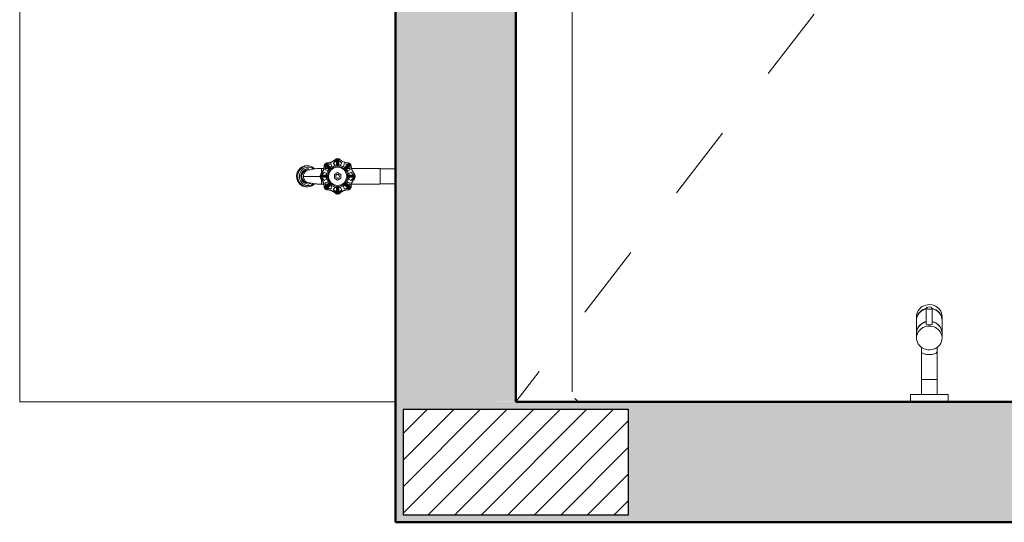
# Model space of a CAD drawing. Header units: metres. Extents: x -8.8 to 33.4, y -18.2 to 5.5.
# Tile 26 of 37: x 2.187 to 3.497, y -18.235 to -17.567. Entities that reach past the tile are written whole.
import ezdxf

# ---------------------------------------------------------------- set-up
doc = ezdxf.new("R2010")
doc.units = ezdxf.units.M
doc.linetypes.add('Projeção', pattern=[0.003969, 0.002381, -0.001587])
doc.layers.add('A-DETL', color=7, linetype='Continuous', lineweight=5, true_color=0x00a600)
for name, color, linetype, lineweight in [('A-DETL-GENF', 7, 'Continuous', 5), ('A-WALL-PATT', 7, 'Continuous', 5), ('I-WALL', 7, 'Continuous', 5), ('P-SANR-FIXT', 7, 'Continuous', 5), ('Q-SPCQ', 7, 'Continuous', 5)]:
    doc.layers.add(name, color=color, linetype=linetype, lineweight=lineweight)

# ---------------------------------------------------------------- blocks, each defined once
blk = doc.blocks.new('TORNEIRA ESFÉRICA PARA MÁQUINA DE LAVAR ROUPA - 1153_C_LNK_Cromado-1957128-PTS_ LUMINOTECNICO')
at = {"layer": 'P-SANR-FIXT', "color": 9, "true_color": 0xc0c0c0}
for p, q in [((-7.6402, -17.9578), (-7.6405, -17.9602)), ((-7.6394, -17.9555), (-7.6402, -17.9578)), ((-7.6382, -17.9533), (-7.6394, -17.9555)), ((-7.6388, -17.959), (-7.6375, -17.957)), ((-7.6367, -17.9514), (-7.6382, -17.9533)), ((-7.6363, -17.9561), (-7.6379, -17.958)), ((-7.6375, -17.957), (-7.6358, -17.9551)), ((-7.6349, -17.9496), (-7.6367, -17.9514)), ((-7.6345, -17.9544), (-7.6363, -17.9561)), ((-7.6358, -17.9551), (-7.6339, -17.9535)), ((-7.6329, -17.9481), (-7.6349, -17.9496)), ((-7.6323, -17.953), (-7.6345, -17.9544)), ((-7.6339, -17.9535), (-7.6317, -17.9522)), ((-7.6306, -17.947), (-7.6329, -17.9481)), ((-7.63, -17.9519), (-7.6323, -17.953)), ((-7.6317, -17.9522), (-7.6293, -17.9512)), ((-7.6281, -17.9462), (-7.6306, -17.947)), ((-7.6275, -17.9512), (-7.63, -17.9519)), ((-7.6293, -17.9512), (-7.6275, -17.9507)), ((-7.6256, -17.9457), (-7.6281, -17.9462)), ((-7.6275, -17.9504), (-7.6275, -17.9715)), ((-7.623, -17.9456), (-7.6256, -17.9457)), ((-7.6204, -17.9459), (-7.623, -17.9456)), ((-7.6179, -17.9465), (-7.6204, -17.9459)), ((-7.6196, -17.9715), (-7.6196, -17.9501)), ((-7.6196, -17.9507), (-7.6172, -17.9514)), ((-7.6179, -17.9517), (-7.6196, -17.9512)), ((-7.6155, -17.9475), (-7.6179, -17.9465)), ((-7.6155, -17.9527), (-7.6179, -17.9517)), ((-7.6172, -17.9514), (-7.6148, -17.9525)), ((-7.6133, -17.9488), (-7.6155, -17.9475)), ((-7.6133, -17.954), (-7.6155, -17.9527)), ((-7.6148, -17.9525), (-7.6127, -17.9539)), ((-7.6113, -17.9504), (-7.6133, -17.9488)), ((-7.6113, -17.9556), (-7.6133, -17.954)), ((-7.6127, -17.9539), (-7.6108, -17.9556)), ((-7.6097, -17.9523), (-7.6113, -17.9504)), ((-7.6097, -17.9575), (-7.6113, -17.9556)), ((-7.6108, -17.9556), (-7.6093, -17.9575)), ((-7.6084, -17.9544), (-7.6097, -17.9523)), ((-7.6084, -17.9595), (-7.6097, -17.9575)), ((-7.6093, -17.9575), (-7.608, -17.9597)), ((-7.6074, -17.9566), (-7.6084, -17.9544)), ((-7.6068, -17.959), (-7.6074, -17.9566)), ((-7.6405, -17.9602), (-7.6406, -17.9614)), ((-7.6406, -17.9614), (-7.6406, -17.966)), ((-7.6406, -17.966), (-7.6404, -17.9636)), ((-7.6405, -17.9648), (-7.6406, -17.9665)), ((-7.6406, -17.9665), (-7.6406, -17.9835)), ((-7.64, -17.9625), (-7.6405, -17.9648)), ((-7.6404, -17.9636), (-7.6398, -17.9613)), ((-7.6391, -17.9602), (-7.64, -17.9625)), ((-7.6398, -17.9613), (-7.6388, -17.959)), ((-7.6379, -17.958), (-7.6391, -17.9602)), ((-7.6358, -17.9725), (-7.6339, -17.9709)), ((-7.6323, -17.9703), (-7.6345, -17.9717)), ((-7.6339, -17.9709), (-7.6317, -17.9696)), ((-7.63, -17.9693), (-7.6323, -17.9703)), ((-7.6317, -17.9696), (-7.6293, -17.9686)), ((-7.6275, -17.9685), (-7.63, -17.9693)), ((-7.6293, -17.9686), (-7.6275, -17.9681)), ((-7.6196, -17.9681), (-7.6172, -17.9689)), ((-7.6179, -17.969), (-7.6196, -17.9685)), ((-7.6155, -17.97), (-7.6179, -17.969)), ((-7.6172, -17.9689), (-7.6148, -17.97)), ((-7.6133, -17.9713), (-7.6155, -17.97)), ((-7.6148, -17.97), (-7.6127, -17.9714)), ((-7.6074, -17.9618), (-7.6084, -17.9595)), ((-7.608, -17.9597), (-7.6072, -17.962)), ((-7.6068, -17.9641), (-7.6074, -17.9618)), ((-7.6072, -17.962), (-7.6067, -17.9643)), ((-7.6066, -17.9614), (-7.6068, -17.959)), ((-7.6066, -17.9665), (-7.6068, -17.9641)), ((-7.6067, -17.9643), (-7.6066, -17.966)), ((-7.6066, -17.966), (-7.6066, -17.9614)), ((-7.6066, -17.9835), (-7.6066, -17.9665)), ((-7.6406, -17.9835), (-7.6404, -17.9811)), ((-7.6405, -17.9821), (-7.6406, -17.9838)), ((-7.6406, -17.9838), (-7.6406, -17.9898)), ((-7.64, -17.9798), (-7.6405, -17.9821)), ((-7.6404, -17.9811), (-7.6398, -17.9787)), ((-7.6391, -17.9775), (-7.64, -17.9798)), ((-7.6398, -17.9787), (-7.6388, -17.9765)), ((-7.6388, -17.9828), (-7.6398, -17.9851)), ((-7.6379, -17.9753), (-7.6391, -17.9775)), ((-7.6388, -17.9765), (-7.6375, -17.9744)), ((-7.6375, -17.9807), (-7.6388, -17.9828)), ((-7.6363, -17.9734), (-7.6379, -17.9753)), ((-7.6375, -17.9744), (-7.6358, -17.9725)), ((-7.6358, -17.9789), (-7.6375, -17.9807)), ((-7.6345, -17.9717), (-7.6363, -17.9734)), ((-7.6339, -17.9773), (-7.6358, -17.9789)), ((-7.6317, -17.976), (-7.6339, -17.9773)), ((-7.6293, -17.975), (-7.6317, -17.976)), ((-7.6268, -17.9743), (-7.6293, -17.975)), ((-7.6236, -17.9741), (-7.6268, -17.9743)), ((-7.621, -17.9742), (-7.6236, -17.9741)), ((-7.6185, -17.9748), (-7.621, -17.9742)), ((-7.616, -17.9757), (-7.6185, -17.9748)), ((-7.6138, -17.9769), (-7.616, -17.9757)), ((-7.6118, -17.9785), (-7.6138, -17.9769)), ((-7.6113, -17.9729), (-7.6133, -17.9713)), ((-7.6127, -17.9714), (-7.6108, -17.973)), ((-7.6101, -17.9803), (-7.6118, -17.9785)), ((-7.6097, -17.9748), (-7.6113, -17.9729)), ((-7.6108, -17.973), (-7.6093, -17.975)), ((-7.6086, -17.9823), (-7.6101, -17.9803)), ((-7.6084, -17.9768), (-7.6097, -17.9748)), ((-7.6093, -17.975), (-7.608, -17.9771)), ((-7.6076, -17.9845), (-7.6086, -17.9823)), ((-7.6074, -17.9791), (-7.6084, -17.9768)), ((-7.608, -17.9771), (-7.6072, -17.9794)), ((-7.6068, -17.9814), (-7.6074, -17.9791)), ((-7.6072, -17.9794), (-7.6067, -17.9818)), ((-7.6066, -17.9838), (-7.6068, -17.9814)), ((-7.6067, -17.9818), (-7.6066, -17.9835)), ((-7.6066, -17.9898), (-7.6066, -17.9838)), ((-7.6404, -17.9874), (-7.6406, -17.9898)), ((-7.6406, -17.9898), (-7.6405, -17.991)), ((-7.6405, -17.991), (-7.6402, -17.9934)), ((-7.6398, -17.9851), (-7.6404, -17.9874)), ((-7.6402, -17.9934), (-7.6394, -17.9957)), ((-7.6394, -17.9957), (-7.6382, -17.9978)), ((-7.6097, -17.9989), (-7.6084, -17.9968)), ((-7.6084, -17.9968), (-7.6074, -17.9946)), ((-7.6069, -17.9868), (-7.6076, -17.9845)), ((-7.6074, -17.9946), (-7.6068, -17.9922)), ((-7.6066, -17.9892), (-7.6069, -17.9868)), ((-7.6068, -17.9922), (-7.6066, -17.9898)), ((-7.6382, -17.9978), (-7.6367, -17.9998)), ((-7.6367, -17.9998), (-7.6349, -18.0016)), ((-7.6349, -18.0016), (-7.6329, -18.003)), ((-7.6339, -18.0024), (-7.6339, -18.0082)), ((-7.6339, -18.0082), (-7.6339, -18.045)), ((-7.6329, -18.003), (-7.6306, -18.0042)), ((-7.6306, -18.0042), (-7.6281, -18.005)), ((-7.6281, -18.005), (-7.6256, -18.0055)), ((-7.6256, -18.0055), (-7.623, -18.0056)), ((-7.623, -18.0056), (-7.6204, -18.0053)), ((-7.6204, -18.0053), (-7.6179, -18.0047)), ((-7.6179, -18.0047), (-7.6155, -18.0037)), ((-7.6155, -18.0037), (-7.6133, -18.0024)), ((-7.6133, -18.0024), (-7.6113, -18.0008)), ((-7.6133, -18.0082), (-7.6133, -18.0024)), ((-7.6133, -18.045), (-7.6133, -18.0082)), ((-7.6113, -18.0008), (-7.6097, -17.9989)), ((-7.6339, -18.045), (-7.6236, -18.045)), ((-7.6339, -18.045), (-7.6339, -18.065)), ((-7.6236, -18.045), (-7.6133, -18.045)), ((-7.6133, -18.045), (-7.6133, -18.065)), ((-7.6486, -18.065), (-7.6486, -18.075)), ((-7.5986, -18.065), (-7.6486, -18.065)), ((-7.5986, -18.075), (-7.5986, -18.065))]:
    blk.add_line(p, q, dxfattribs=at)
for centre, radius, start, end in [((-7.6268, -17.9715), 0.00069, 180, 270), ((-7.6236, -17.9575), 0.015, 257.45, 282.55), ((-7.6203, -17.9715), 0.000686, 270, 0), ((-7.6319, -18.008), 0.00201, 184.3552, 225.6448), ((-7.6296, -18.0057), 0.00531, 225.6448, 244.3552), ((-7.6176, -18.0057), 0.00531, 295.6448, 314.3552), ((-7.6153, -18.008), 0.00201, 314.3552, 355.6448), ((-7.6279, -18.0033), 0.00815, 240.9626, 259.0374), ((-7.6259, -17.9996), 0.0123, 253.2912, 264.7836), ((-7.6236, -17.9866), 0.0254, 262.215, 277.785), ((-7.6213, -17.9996), 0.0123, 275.2164, 286.7088), ((-7.6193, -18.0033), 0.00815, 280.9626, 299.0374)]:
    blk.add_arc(centre, radius, start, end, dxfattribs=at)
for major_axis, ratio in [((-0.00397, 0), 0.372577), ((0.00397, 0), 0.372557)]:
    blk.add_ellipse((-7.6236, -17.9502), major_axis=major_axis, ratio=ratio, start_param=4.712389, end_param=7.853982, dxfattribs=at)
blk = doc.blocks.new('TORNEIRA DE JARDIM COM BICO PARA MANGUEIRA - 1130_BC_Cromado-2213981-PTS_ LUMINOTECNICO')
at = {"layer": 'P-SANR-FIXT', "color": 9, "true_color": 0xc0c0c0}
for p, q in [((-8.4564, -17.7618), (-8.4542, -17.7612)), ((-8.4542, -17.7612), (-8.4564, -17.7618)), ((-8.4527, -17.7612), (-8.4549, -17.7618)), ((-8.4542, -17.7612), (-8.452, -17.761)), ((-8.452, -17.761), (-8.4542, -17.7612)), ((-8.452, -17.761), (-8.4504, -17.761)), ((-8.4504, -17.761), (-8.452, -17.761)), ((-8.4504, -17.761), (-8.4491, -17.7611)), ((-8.4491, -17.7611), (-8.4504, -17.761)), ((-8.4491, -17.7611), (-8.4469, -17.7615)), ((-8.4469, -17.7615), (-8.4491, -17.7611)), ((-8.426, -17.7604), (-8.4277, -17.7589)), ((-8.4261, -17.7621), (-8.4276, -17.7608)), ((-8.4253, -17.7596), (-8.4268, -17.7579)), ((-8.426, -17.7604), (-8.4216, -17.7644)), ((-8.4253, -17.7596), (-8.4213, -17.7641)), ((-8.4249, -17.7581), (-8.4236, -17.7595)), ((-8.4236, -17.7595), (-8.4207, -17.7627)), ((-8.4194, -17.7582), (-8.4186, -17.7618)), ((-8.4144, -17.7601), (-8.4164, -17.757)), ((-8.4122, -17.7596), (-8.4144, -17.7601)), ((-8.4125, -17.7549), (-8.4126, -17.7529)), ((-8.4122, -17.7592), (-8.4125, -17.7549)), ((-8.4113, -17.7515), (-8.4112, -17.7538)), ((-8.4109, -17.7597), (-8.4112, -17.7538)), ((-8.4109, -17.7597), (-8.4108, -17.7613)), ((-8.4105, -17.7613), (-8.4104, -17.7597)), ((-8.4101, -17.7538), (-8.4104, -17.7597)), ((-8.4101, -17.7538), (-8.41, -17.7516)), ((-8.4089, -17.7549), (-8.4091, -17.7592)), ((-8.4069, -17.7601), (-8.4091, -17.7596)), ((-8.4087, -17.7529), (-8.4089, -17.7549)), ((-8.405, -17.757), (-8.4069, -17.7601)), ((-8.4027, -17.7618), (-8.402, -17.7582)), ((-8.4006, -17.7627), (-8.3977, -17.7595)), ((-8.396, -17.7596), (-8.4, -17.7641)), ((-8.3997, -17.7643), (-8.3952, -17.7604)), ((-8.3977, -17.7595), (-8.3964, -17.7581)), ((-8.396, -17.7596), (-8.3945, -17.7579)), ((-8.3936, -17.7589), (-8.3953, -17.7604)), ((-8.3937, -17.7608), (-8.3952, -17.7621)), ((-8.465, -17.772), (-8.4643, -17.7697)), ((-8.4643, -17.7697), (-8.465, -17.772)), ((-8.4643, -17.7697), (-8.4633, -17.7676)), ((-8.4633, -17.7676), (-8.4643, -17.7697)), ((-8.4628, -17.7697), (-8.4635, -17.772)), ((-8.4633, -17.7676), (-8.462, -17.7657)), ((-8.462, -17.7657), (-8.4633, -17.7676)), ((-8.4618, -17.7676), (-8.4628, -17.7697)), ((-8.4618, -17.7676), (-8.4628, -17.7697)), ((-8.462, -17.7657), (-8.4603, -17.7641)), ((-8.4603, -17.7641), (-8.462, -17.7657)), ((-8.4604, -17.7657), (-8.4618, -17.7676)), ((-8.4615, -17.7734), (-8.4616, -17.775)), ((-8.461, -17.7713), (-8.4615, -17.7734)), ((-8.4602, -17.7694), (-8.461, -17.7713)), ((-8.4602, -17.7694), (-8.461, -17.7713)), ((-8.4588, -17.7641), (-8.4604, -17.7657)), ((-8.4603, -17.7641), (-8.4585, -17.7628)), ((-8.4585, -17.7628), (-8.4603, -17.7641)), ((-8.4585, -17.7628), (-8.4603, -17.7641)), ((-8.4592, -17.7676), (-8.4602, -17.7694)), ((-8.4591, -17.7723), (-8.4595, -17.7742)), ((-8.4578, -17.766), (-8.4592, -17.7676)), ((-8.4585, -17.7706), (-8.4591, -17.7723)), ((-8.4569, -17.7628), (-8.4588, -17.7641)), ((-8.4585, -17.7628), (-8.4564, -17.7618)), ((-8.4564, -17.7618), (-8.4585, -17.7628)), ((-8.4577, -17.7691), (-8.4585, -17.7706)), ((-8.4562, -17.7647), (-8.4578, -17.766)), ((-8.4566, -17.7677), (-8.4577, -17.7691)), ((-8.4549, -17.7618), (-8.4569, -17.7628)), ((-8.4553, -17.7666), (-8.4566, -17.7677)), ((-8.4544, -17.7637), (-8.4562, -17.7647)), ((-8.4538, -17.7657), (-8.4553, -17.7666)), ((-8.4524, -17.7631), (-8.4544, -17.7637)), ((-8.4522, -17.7651), (-8.4538, -17.7657)), ((-8.4504, -17.7628), (-8.4524, -17.7631)), ((-8.4504, -17.7628), (-8.4524, -17.7631)), ((-8.4505, -17.7648), (-8.4522, -17.7651)), ((-8.4505, -17.7648), (-8.4522, -17.7651)), ((-8.4488, -17.7648), (-8.4505, -17.7648)), ((-8.4484, -17.7629), (-8.4504, -17.7628)), ((-8.4484, -17.7629), (-8.4504, -17.7628)), ((-8.4477, -17.7662), (-8.4495, -17.7662)), ((-8.4464, -17.7633), (-8.4484, -17.7629)), ((-8.4464, -17.7633), (-8.4484, -17.7629)), ((-8.4469, -17.7615), (-8.4448, -17.7624)), ((-8.4448, -17.7624), (-8.4469, -17.7615)), ((-8.4445, -17.7642), (-8.4464, -17.7633)), ((-8.4448, -17.7624), (-8.4428, -17.7635)), ((-8.4428, -17.7635), (-8.4448, -17.7624)), ((-8.4428, -17.7653), (-8.4445, -17.7642)), ((-8.4428, -17.7635), (-8.441, -17.7651)), ((-8.4411, -17.765), (-8.4428, -17.7635)), ((-8.4411, -17.765), (-8.4428, -17.7635)), ((-8.4411, -17.765), (-8.4428, -17.7635)), ((-8.4341, -17.7743), (-8.4318, -17.7745)), ((-8.429, -17.7644), (-8.4328, -17.7644)), ((-8.4327, -17.7731), (-8.4307, -17.7732)), ((-8.4323, -17.7644), (-8.4323, -17.7712)), ((-8.4318, -17.7745), (-8.426, -17.7748)), ((-8.4307, -17.7732), (-8.4264, -17.7735)), ((-8.4286, -17.7693), (-8.4256, -17.7712)), ((-8.4239, -17.7671), (-8.4274, -17.7663)), ((-8.4235, -17.7644), (-8.4269, -17.7644)), ((-8.4264, -17.7735), (-8.4255, -17.7735)), ((-8.4229, -17.7649), (-8.4261, -17.7621)), ((-8.4256, -17.7712), (-8.4261, -17.7735)), ((-8.4226, -17.7652), (-8.4239, -17.7671)), ((-8.4216, -17.7643), (-8.4205, -17.7654)), ((-8.4202, -17.7652), (-8.4213, -17.764)), ((-8.4186, -17.7618), (-8.4205, -17.763)), ((-8.415, -17.7725), (-8.4107, -17.77)), ((-8.415, -17.7775), (-8.415, -17.7725)), ((-8.4107, -17.77), (-8.4063, -17.7725)), ((-8.4063, -17.7725), (-8.4063, -17.7775)), ((-8.4008, -17.763), (-8.4027, -17.7618)), ((-8.4012, -17.7634), (-8.4006, -17.7627)), ((-8.4, -17.764), (-8.4011, -17.7652)), ((-8.4008, -17.7654), (-8.3997, -17.7643)), ((-8.3984, -17.7649), (-8.3991, -17.7655)), ((-8.3974, -17.7671), (-8.3987, -17.7652)), ((-8.3952, -17.7621), (-8.3984, -17.7649)), ((-8.3944, -17.7644), (-8.3979, -17.7644)), ((-8.3939, -17.7663), (-8.3974, -17.7671)), ((-8.3958, -17.7735), (-8.3949, -17.7735)), ((-8.3957, -17.7712), (-8.3927, -17.7693)), ((-8.3952, -17.7735), (-8.3957, -17.7712)), ((-8.3954, -17.7748), (-8.3895, -17.7744)), ((-8.3949, -17.7735), (-8.3906, -17.7732)), ((-8.3925, -17.7644), (-8.3547, -17.7644)), ((-8.354, -17.7644), (-8.3923, -17.7644)), ((-8.3906, -17.7732), (-8.3886, -17.7731)), ((-8.3872, -17.7743), (-8.3895, -17.7745)), ((-8.3547, -17.7644), (-8.354, -17.7651)), ((-8.354, -17.7644), (-8.3547, -17.7644)), ((-8.354, -17.7644), (-8.354, -17.7856)), ((-8.354, -17.7648), (-8.354, -17.7644)), ((-8.354, -17.7651), (-8.3346, -17.7651)), ((-8.3346, -17.7651), (-8.354, -17.7651)), ((-8.3346, -17.7651), (-8.3336, -17.7661)), ((-8.3346, -17.7651), (-8.3336, -17.7661)), ((-8.3346, -17.7849), (-8.3346, -17.7651)), ((-8.4651, -17.7773), (-8.4653, -17.775)), ((-8.4653, -17.775), (-8.4651, -17.7773)), ((-8.4653, -17.775), (-8.4651, -17.7773)), ((-8.4646, -17.7796), (-8.4651, -17.7773)), ((-8.4651, -17.7773), (-8.4646, -17.7796)), ((-8.4636, -17.7818), (-8.4646, -17.7796)), ((-8.4646, -17.7796), (-8.4636, -17.7818)), ((-8.4638, -17.775), (-8.4636, -17.7773)), ((-8.4636, -17.7773), (-8.463, -17.7796)), ((-8.4636, -17.7773), (-8.463, -17.7796)), ((-8.4636, -17.7773), (-8.463, -17.7796)), ((-8.4624, -17.7837), (-8.4636, -17.7818)), ((-8.4636, -17.7818), (-8.4624, -17.7837)), ((-8.463, -17.7796), (-8.4621, -17.7818)), ((-8.4608, -17.7854), (-8.4624, -17.7837)), ((-8.4624, -17.7837), (-8.4608, -17.7854)), ((-8.4621, -17.7818), (-8.4608, -17.7837)), ((-8.4621, -17.7818), (-8.4608, -17.7837)), ((-8.4616, -17.775), (-8.4614, -17.7771)), ((-8.4614, -17.7771), (-8.4609, -17.7792)), ((-8.4609, -17.7792), (-8.46, -17.7811)), ((-8.4608, -17.7837), (-8.4593, -17.7854)), ((-8.459, -17.7869), (-8.4608, -17.7854)), ((-8.4608, -17.7854), (-8.459, -17.7869)), ((-8.46, -17.7811), (-8.4588, -17.7828)), ((-8.4595, -17.775), (-8.4593, -17.7768)), ((-8.4593, -17.7768), (-8.4589, -17.7785)), ((-8.4593, -17.7854), (-8.4575, -17.7869)), ((-8.457, -17.7879), (-8.459, -17.7869)), ((-8.459, -17.7869), (-8.457, -17.7879)), ((-8.459, -17.7869), (-8.457, -17.7879)), ((-8.4589, -17.7785), (-8.4582, -17.7801)), ((-8.4588, -17.7828), (-8.4574, -17.7843)), ((-8.4582, -17.7801), (-8.4572, -17.7816)), ((-8.4575, -17.7869), (-8.4554, -17.7879)), ((-8.4574, -17.7843), (-8.4557, -17.7856)), ((-8.4572, -17.7816), (-8.456, -17.7828)), ((-8.456, -17.7828), (-8.4546, -17.7838)), ((-8.4557, -17.775), (-8.4342, -17.775)), ((-8.4557, -17.7856), (-8.4539, -17.7865)), ((-8.4557, -17.7856), (-8.4539, -17.7865)), ((-8.4546, -17.7838), (-8.4531, -17.7846)), ((-8.4539, -17.7865), (-8.4519, -17.787)), ((-8.4531, -17.7846), (-8.4514, -17.785)), ((-8.4519, -17.787), (-8.4499, -17.7872)), ((-8.4514, -17.785), (-8.4497, -17.7852)), ((-8.4499, -17.7872), (-8.4479, -17.787)), ((-8.4497, -17.7852), (-8.448, -17.785)), ((-8.4495, -17.7838), (-8.4477, -17.7838)), ((-8.448, -17.785), (-8.4464, -17.7846)), ((-8.4479, -17.787), (-8.4459, -17.7865)), ((-8.4439, -17.7872), (-8.446, -17.7881)), ((-8.446, -17.7881), (-8.4439, -17.7872)), ((-8.4459, -17.7865), (-8.444, -17.7856)), ((-8.444, -17.7856), (-8.4428, -17.7847)), ((-8.4421, -17.7859), (-8.4439, -17.7872)), ((-8.4439, -17.7872), (-8.4421, -17.7859)), ((-8.4411, -17.7849), (-8.4421, -17.7859)), ((-8.4421, -17.7859), (-8.4411, -17.7849)), ((-8.4318, -17.7755), (-8.4341, -17.7756)), ((-8.4328, -17.7856), (-8.429, -17.7856)), ((-8.4307, -17.7768), (-8.4327, -17.7769)), ((-8.4323, -17.7856), (-8.4323, -17.7788)), ((-8.4318, -17.7755), (-8.4259, -17.7752)), ((-8.4264, -17.7765), (-8.4307, -17.7768)), ((-8.4256, -17.7787), (-8.4286, -17.7807)), ((-8.4274, -17.7837), (-8.4239, -17.7829)), ((-8.4269, -17.7856), (-8.4235, -17.7856)), ((-8.4255, -17.7765), (-8.4264, -17.7765)), ((-8.4261, -17.7765), (-8.4256, -17.7787)), ((-8.4261, -17.7879), (-8.4229, -17.7851)), ((-8.426, -17.7896), (-8.4215, -17.7856)), ((-8.4243, -17.7748), (-8.4259, -17.7748)), ((-8.4259, -17.7752), (-8.4243, -17.7752)), ((-8.4253, -17.7903), (-8.4213, -17.7859)), ((-8.4239, -17.7829), (-8.4226, -17.7848)), ((-8.4207, -17.7872), (-8.4236, -17.7904)), ((-8.4229, -17.7851), (-8.4222, -17.7845)), ((-8.4205, -17.7846), (-8.4216, -17.7856)), ((-8.4213, -17.786), (-8.4202, -17.7848)), ((-8.4201, -17.7865), (-8.4208, -17.7873)), ((-8.4205, -17.787), (-8.4186, -17.7882)), ((-8.4107, -17.78), (-8.415, -17.7775)), ((-8.4063, -17.7775), (-8.4107, -17.78)), ((-8.4027, -17.7882), (-8.4008, -17.787)), ((-8.4006, -17.7872), (-8.4012, -17.7866)), ((-8.4011, -17.7848), (-8.4, -17.786)), ((-8.3997, -17.7856), (-8.4008, -17.7846)), ((-8.3977, -17.7904), (-8.4006, -17.7872)), ((-8.396, -17.7903), (-8.3999, -17.786)), ((-8.3953, -17.7896), (-8.3997, -17.7857)), ((-8.3991, -17.7845), (-8.3984, -17.7851)), ((-8.3987, -17.7848), (-8.3974, -17.7829)), ((-8.3984, -17.7851), (-8.3952, -17.7879)), ((-8.3979, -17.7856), (-8.3944, -17.7856)), ((-8.3974, -17.7829), (-8.3939, -17.7837)), ((-8.3954, -17.7748), (-8.3969, -17.7748)), ((-8.3969, -17.7752), (-8.3954, -17.7752)), ((-8.3949, -17.7765), (-8.3958, -17.7765)), ((-8.3957, -17.7787), (-8.3952, -17.7765)), ((-8.3927, -17.7807), (-8.3957, -17.7787)), ((-8.3954, -17.7752), (-8.3895, -17.7756)), ((-8.3906, -17.7768), (-8.3949, -17.7765)), ((-8.3544, -17.7856), (-8.3923, -17.7856)), ((-8.3923, -17.7856), (-8.354, -17.7856)), ((-8.3886, -17.7769), (-8.3906, -17.7768)), ((-8.3872, -17.7756), (-8.3895, -17.7755)), ((-8.354, -17.7849), (-8.3544, -17.7856)), ((-8.3346, -17.7849), (-8.354, -17.7849)), ((-8.354, -17.7849), (-8.3346, -17.7849)), ((-8.3336, -17.7839), (-8.3346, -17.7849)), ((-8.3336, -17.7839), (-8.3346, -17.7849)), ((-8.4548, -17.7886), (-8.457, -17.7879)), ((-8.457, -17.7879), (-8.4548, -17.7886)), ((-8.4554, -17.7879), (-8.4533, -17.7886)), ((-8.4525, -17.7889), (-8.4548, -17.7886)), ((-8.4548, -17.7886), (-8.4526, -17.7889)), ((-8.4533, -17.7886), (-8.4511, -17.7889)), ((-8.452, -17.7889), (-8.4504, -17.7889)), ((-8.4482, -17.7887), (-8.4504, -17.7889)), ((-8.4504, -17.7889), (-8.4482, -17.7887)), ((-8.446, -17.7881), (-8.4482, -17.7887)), ((-8.4482, -17.7887), (-8.446, -17.7881)), ((-8.4482, -17.7887), (-8.446, -17.7881)), ((-8.4482, -17.7887), (-8.446, -17.7881)), ((-8.426, -17.7896), (-8.4277, -17.7911)), ((-8.4276, -17.7892), (-8.4261, -17.7879)), ((-8.4253, -17.7903), (-8.4268, -17.7921)), ((-8.4236, -17.7904), (-8.4249, -17.7919)), ((-8.4186, -17.7882), (-8.4194, -17.7917)), ((-8.4164, -17.793), (-8.4144, -17.7899)), ((-8.4144, -17.7899), (-8.4122, -17.7904)), ((-8.4126, -17.797), (-8.4125, -17.7951)), ((-8.4125, -17.7951), (-8.4122, -17.7908)), ((-8.4122, -17.7908), (-8.4121, -17.7899)), ((-8.4112, -17.7962), (-8.4113, -17.7985)), ((-8.4112, -17.7962), (-8.4108, -17.7901)), ((-8.4108, -17.7887), (-8.4109, -17.7903)), ((-8.4104, -17.7903), (-8.4105, -17.7887)), ((-8.4104, -17.7903), (-8.4101, -17.7961)), ((-8.41, -17.7985), (-8.4101, -17.7962)), ((-8.4092, -17.7899), (-8.4091, -17.7908)), ((-8.4091, -17.7904), (-8.4069, -17.7899)), ((-8.4091, -17.7908), (-8.4089, -17.7951)), ((-8.4089, -17.7951), (-8.4087, -17.797)), ((-8.4069, -17.7899), (-8.405, -17.793)), ((-8.402, -17.7917), (-8.4027, -17.7882)), ((-8.3964, -17.7919), (-8.3977, -17.7904)), ((-8.396, -17.7903), (-8.3945, -17.7921)), ((-8.3953, -17.7896), (-8.3936, -17.7911)), ((-8.3952, -17.7879), (-8.3937, -17.7892))]:
    blk.add_line(p, q, dxfattribs=at)
at = {"layer": 'P-SANR-FIXT', "color": 9, "true_color": 0xc0c0c0, "flags": 128}
for points in [[(-8.4411, -17.7651), (-8.4366, -17.7646), (-8.4323, -17.7644)], [(-8.4411, -17.7849), (-8.4366, -17.7854), (-8.4323, -17.7856)]]:
    blk.add_lwpolyline(points, dxfattribs=at)
at = {"layer": 'P-SANR-FIXT', "color": 9, "true_color": 0xc0c0c0}
for radius in [0.0121, 0.0025]:
    blk.add_circle((-8.4107, -17.775), radius, dxfattribs=at)
for centre, radius, start, end in [((-8.4441, -17.7611), 0.0155, 315.8336, 359.1664), ((-8.4447, -17.7609), 0.0165, 315.8336, 359.1664), ((-8.4441, -17.7611), 0.0155, 348.3332, 359.1664), ((-8.4246, -17.7614), 0.004, 146.0952, 182.6441), ((-8.4246, -17.7614), 0.004, 146.0952, 179.1664), ((-8.4252, -17.7612), 0.003, 160.513, 179.1664), ((-8.4234, -17.7622), 0.00544, 123.9047, 146.0952), ((-8.4234, -17.7622), 0.00544, 123.9047, 146.0952), ((-8.424, -17.7616), 0.0026, 90, 180), ((-8.4242, -17.761), 0.004, 90.8336, 123.9047), ((-8.4242, -17.761), 0.004, 90.8336, 123.9047), ((-8.4245, -17.7605), 0.003, 90.8336, 109.4868), ((-8.4247, -17.741), 0.0165, 270.8336, 314.1664), ((-8.4245, -17.7415), 0.0155, 270.8336, 314.1664), ((-8.4245, -17.7415), 0.0155, 270.8336, 314.1664), ((-8.4245, -17.7415), 0.0175, 271.5881, 287.1804), ((-8.4245, -17.7415), 0.0155, 284.0847, 287.3009), ((-8.4098, -17.7769), 0.0169, 97.7739, 127.2261), ((-8.4245, -17.7415), 0.0155, 297.6991, 300.9621), ((-8.4245, -17.7415), 0.0175, 297.8195, 313.4119), ((-8.4109, -17.7555), 0.004, 101.0952, 134.1664), ((-8.4109, -17.7555), 0.004, 101.0952, 134.1664), ((-8.4112, -17.755), 0.003, 115.513, 134.1664), ((-8.4107, -17.7574), 0.00363, 59.5912, 120.4088), ((-8.4107, -17.7496), 0.0101, 261.3908, 278.6092), ((-8.4107, -17.7597), 0.00154, 196.4157, 343.5843), ((-8.4107, -17.7569), 0.00544, 78.9047, 101.0952), ((-8.4109, -17.7559), 0.00442, 78.9048, 101.0952), ((-8.4104, -17.7555), 0.004, 45.8336, 80.4173), ((-8.4104, -17.7555), 0.004, 45.8336, 78.9047), ((-8.4115, -17.7769), 0.0169, 52.7739, 82.2261), ((-8.3968, -17.7415), 0.0175, 226.5881, 242.1804), ((-8.3968, -17.7415), 0.0155, 225.8336, 269.1664), ((-8.3968, -17.7415), 0.0155, 225.8336, 269.1664), ((-8.3968, -17.7415), 0.0175, 252.8195, 268.4119), ((-8.3973, -17.7616), 0.0026, 0, 90), ((-8.3971, -17.761), 0.004, 54.5834, 89.1664), ((-8.3971, -17.761), 0.004, 54.5824, 89.1664), ((-8.398, -17.7624), 0.00567, 35.4165, 54.5834), ((-8.3981, -17.7624), 0.0057, 38.387, 51.613), ((-8.3967, -17.7614), 0.004, 0.8336, 35.4165), ((-8.3967, -17.7614), 0.004, 0.8336, 35.4173), ((-8.3587, -17.7609), 0.034, 180.8336, 186.031), ((-8.3772, -17.7611), 0.0155, 180.8336, 224.1664), ((-8.4249, -17.7777), 0.0405, 171.9249, 176.1945), ((-8.4249, -17.7777), 0.0405, 171.9249, 176.1945), ((-8.4333, -17.7768), 0.0306, 170.8722, 176.6813), ((-8.4556, -17.7747), 0.00392, 167.0678, 184.7822), ((-8.4495, -17.775), 0.00883, 90, 270), ((-8.4475, -17.7747), 0.00852, 91.762, 182.2139), ((-8.4308, -17.8461), 0.0817, 88.6951, 101.8856), ((-8.4312, -17.8269), 0.0625, 87.926, 98.9386), ((-8.4287, -17.775), 0.00544, 168.9047, 191.0952), ((-8.4301, -17.7747), 0.004, 135.8336, 168.9047), ((-8.4307, -17.7745), 0.003, 135.8336, 154.4868), ((-8.4281, -17.775), 0.0038, 151.2821, 208.7179), ((-8.4441, -17.7611), 0.0175, 316.5881, 332.1804), ((-8.447, -17.7607), 0.0184, 348.3626, 357.2422), ((-8.4441, -17.7611), 0.0175, 342.8195, 358.4119), ((-8.4361, -17.775), 0.0101, 351.3908, 8.6092), ((-8.4087, -17.7758), 0.0169, 142.7739, 172.2261), ((-8.4259, -17.775), 0.00154, 285.339, 74.661), ((-8.4076, -17.7762), 0.0165, 140.231, 175.769), ((-8.4286, -17.757), 0.0101, 306.3908, 323.6092), ((-8.4212, -17.7645), 0.00148, 228.589, 41.411), ((-8.4091, -17.7784), 0.017, 97.9063, 132.0937), ((-8.4107, -17.775), 0.0134, 32.7603, 93.2397), ((-8.3999, -17.7642), 0.00154, 151.4157, 298.5843), ((-8.3927, -17.757), 0.0101, 216.3908, 233.6092), ((-8.4107, -17.775), 0.0134, 319.2397, 32.7603), ((-8.4126, -17.7758), 0.0169, 7.7739, 37.2261), ((-8.3954, -17.775), 0.00156, 106.7543, 253.2457), ((-8.3851, -17.775), 0.0103, 171.4522, 188.5478), ((-8.3772, -17.7611), 0.0175, 181.5881, 197.1804), ((-8.3772, -17.7611), 0.0175, 207.8195, 223.4119), ((-8.3935, -17.775), 0.00404, 332.3214, 27.6786), ((-8.3912, -17.7747), 0.004, 9.5824, 44.1664), ((-8.3928, -17.775), 0.00567, 350.4176, 9.5824), ((-8.4477, -17.7755), 0.00831, 176.4356, 270), ((-8.4308, -17.7038), 0.0817, 258.1144, 271.3049), ((-8.4308, -17.7038), 0.0817, 262.812, 271.3049), ((-8.4301, -17.7753), 0.004, 191.0952, 224.1664), ((-8.4307, -17.7755), 0.003, 205.513, 224.1664), ((-8.4441, -17.7889), 0.0155, 0.8336, 44.1664), ((-8.4447, -17.7891), 0.0165, 0.8336, 44.1664), ((-8.4441, -17.7889), 0.0175, 27.8195, 43.4119), ((-8.447, -17.7893), 0.0184, 2.7578, 11.6373), ((-8.4441, -17.7889), 0.0155, 0.8336, 11.6668), ((-8.4441, -17.7889), 0.0175, 1.5881, 17.1804), ((-8.4087, -17.7742), 0.0169, 187.7739, 217.2261), ((-8.4084, -17.774), 0.0157, 183.7546, 225.822), ((-8.4229, -17.7872), 0.00218, 0, 90), ((-8.4214, -17.7858), 0.00154, 331.4154, 118.5846), ((-8.4098, -17.773), 0.0169, 232.7739, 262.2261), ((-8.4104, -17.7735), 0.0148, 232.7899, 281.2101), ((-8.4115, -17.773), 0.0169, 277.7739, 307.2261), ((-8.4103, -17.7753), 0.0129, 282.4202, 319.2397), ((-8.3999, -17.7858), 0.00154, 61.4157, 208.5843), ((-8.4126, -17.7742), 0.0169, 322.7739, 352.2261), ((-8.3772, -17.7889), 0.0175, 162.8195, 178.4119), ((-8.3767, -17.7891), 0.0165, 135.8336, 179.1664), ((-8.3772, -17.7889), 0.0175, 136.5881, 152.1804), ((-8.3772, -17.7889), 0.0155, 135.8336, 179.1664), ((-8.3743, -17.7893), 0.0184, 168.3626, 177.2422), ((-8.3772, -17.7889), 0.0155, 168.3332, 179.1664), ((-8.3906, -17.7755), 0.003, 315.8336, 334.4868), ((-8.3912, -17.7753), 0.004, 315.8336, 350.4176), ((-8.4515, -17.7815), 0.00751, 262.138, 277.862), ((-8.4246, -17.7886), 0.004, 177.3559, 213.904), ((-8.4246, -17.7886), 0.004, 180.8336, 213.904), ((-8.4252, -17.7888), 0.003, 180.8336, 199.4868), ((-8.4234, -17.7878), 0.00544, 213.904, 236.096), ((-8.4234, -17.7878), 0.00544, 213.904, 236.096), ((-8.4232, -17.7878), 0.0033, 187.8163, 255.319), ((-8.4242, -17.789), 0.004, 236.096, 269.1664), ((-8.4242, -17.789), 0.004, 236.096, 269.1664), ((-8.4245, -17.7895), 0.003, 250.513, 269.1664), ((-8.4247, -17.809), 0.0165, 45.8336, 89.1664), ((-8.4245, -17.8085), 0.0155, 45.8336, 89.1664), ((-8.4245, -17.8085), 0.0155, 45.8336, 89.1664), ((-8.4245, -17.8085), 0.0175, 72.8195, 88.4119), ((-8.4245, -17.8085), 0.0155, 71.9464, 76.4006), ((-8.4245, -17.8085), 0.0155, 58.6462, 63.0536), ((-8.4245, -17.8085), 0.0175, 46.5881, 62.1804), ((-8.4109, -17.7945), 0.004, 225.8336, 258.904), ((-8.4109, -17.7945), 0.004, 225.8336, 258.904), ((-8.4112, -17.795), 0.003, 225.8336, 244.4868), ((-8.4107, -17.7924), 0.00384, 241.395, 298.605), ((-8.4107, -17.8004), 0.0101, 81.3908, 98.6092), ((-8.4107, -17.7902), 0.00154, 16.253, 163.747), ((-8.4107, -17.7931), 0.00544, 258.904, 281.096), ((-8.4107, -17.7931), 0.00544, 258.904, 281.096), ((-8.4104, -17.7945), 0.004, 281.096, 314.1664), ((-8.4104, -17.7945), 0.004, 281.096, 314.1664), ((-8.4102, -17.795), 0.003, 295.513, 314.1664), ((-8.3968, -17.8085), 0.0175, 117.8195, 133.4119), ((-8.3966, -17.809), 0.0165, 90.8336, 134.1664), ((-8.3968, -17.8085), 0.0155, 90.8336, 134.1664), ((-8.3968, -17.8085), 0.0155, 90.8336, 134.1664), ((-8.3968, -17.8085), 0.0155, 116.9464, 121.3538), ((-8.3968, -17.8085), 0.0175, 91.5881, 107.1804), ((-8.3968, -17.8085), 0.0155, 103.5994, 108.0536), ((-8.3973, -17.7884), 0.0026, 270, 0), ((-8.3971, -17.789), 0.004, 270.8336, 303.9046), ((-8.3971, -17.789), 0.004, 270.8336, 303.9046), ((-8.3969, -17.7895), 0.003, 270.8336, 289.4868), ((-8.3979, -17.7878), 0.00544, 303.9046, 326.0954), ((-8.3979, -17.7878), 0.00544, 303.9046, 326.0954), ((-8.3967, -17.7886), 0.004, 326.0954, 2.6441), ((-8.3967, -17.7886), 0.004, 326.0954, 359.1664), ((-8.3962, -17.7888), 0.003, 340.513, 359.1664)]:
    blk.add_arc(centre, radius, start, end, dxfattribs=at)
for start_param, end_param in [(1.516371, 1.570796), (1.516371, 1.570796), (1.570796, 1.6354), (1.570796, 1.6354), (2.674433, 2.829096), (2.674433, 2.829096)]:
    blk.add_ellipse((-8.452, -17.775), major_axis=(0, 0.014), ratio=0.956232, start_param=start_param, end_param=end_param, dxfattribs=at)
for points in [[(-8.4289, -17.7643), (-8.4288, -17.7633), (-8.4286, -17.7623), (-8.4286, -17.7614)], [(-8.4289, -17.7642), (-8.4287, -17.7633), (-8.4286, -17.7623), (-8.4286, -17.7614)], [(-8.4286, -17.7614), (-8.4286, -17.7623), (-8.4288, -17.7633), (-8.4289, -17.7643)], [(-8.4286, -17.7614), (-8.4286, -17.7609), (-8.4284, -17.7599), (-8.4278, -17.759), (-8.4275, -17.7586)], [(-8.4279, -17.7592), (-8.428, -17.7592), (-8.428, -17.7593), (-8.428, -17.7594), (-8.428, -17.7595), (-8.4281, -17.7596), (-8.4281, -17.7598), (-8.4281, -17.7599), (-8.4281, -17.7599)], [(-8.4276, -17.759), (-8.4276, -17.7589), (-8.4277, -17.7589), (-8.4277, -17.7589)], [(-8.427, -17.7582), (-8.4267, -17.7578), (-8.4258, -17.7572), (-8.4248, -17.757), (-8.4243, -17.757)], [(-8.4257, -17.7576), (-8.4258, -17.7576), (-8.4259, -17.7576), (-8.426, -17.7576), (-8.4262, -17.7576), (-8.4263, -17.7576), (-8.4264, -17.7577), (-8.4264, -17.7577), (-8.4265, -17.7577)], [(-8.4208, -17.7566), (-8.4205, -17.7565), (-8.4202, -17.7564), (-8.4199, -17.7563)], [(-8.4207, -17.7566), (-8.4205, -17.7565), (-8.4202, -17.7564), (-8.4199, -17.7563)], [(-8.4199, -17.7563), (-8.4202, -17.7564), (-8.4205, -17.7565), (-8.4207, -17.7566)], [(-8.4173, -17.7553), (-8.4171, -17.7551), (-8.4168, -17.755), (-8.4165, -17.7548)], [(-8.4173, -17.7553), (-8.4171, -17.7551), (-8.4168, -17.755), (-8.4165, -17.7548)], [(-8.4165, -17.7548), (-8.4168, -17.755), (-8.4171, -17.7551), (-8.4173, -17.7553)], [(-8.4137, -17.7526), (-8.4134, -17.7523), (-8.4125, -17.7517), (-8.4115, -17.7515), (-8.411, -17.7515)], [(-8.4117, -17.7516), (-8.4117, -17.7516), (-8.4118, -17.7516), (-8.4119, -17.7517), (-8.412, -17.7517), (-8.4121, -17.7518), (-8.4122, -17.7519), (-8.4123, -17.752), (-8.4123, -17.752)], [(-8.4103, -17.7515), (-8.4098, -17.7515), (-8.4088, -17.7517), (-8.4079, -17.7523), (-8.4076, -17.7526)], [(-8.4097, -17.7516), (-8.4096, -17.7516), (-8.4095, -17.7517), (-8.4093, -17.7517), (-8.4093, -17.7518)], [(-8.4093, -17.7518), (-8.4093, -17.7517), (-8.4095, -17.7517), (-8.4096, -17.7516), (-8.4097, -17.7516)], [(-8.404, -17.7553), (-8.4043, -17.7551), (-8.4045, -17.755), (-8.4048, -17.7548)], [(-8.4048, -17.7548), (-8.4045, -17.755), (-8.4043, -17.7551), (-8.404, -17.7553)], [(-8.4005, -17.7566), (-8.4008, -17.7565), (-8.4011, -17.7564), (-8.4014, -17.7563)], [(-8.4014, -17.7563), (-8.4011, -17.7564), (-8.4008, -17.7565), (-8.4006, -17.7566)], [(-8.3948, -17.7578), (-8.3951, -17.7575), (-8.3958, -17.7572), (-8.3966, -17.757), (-8.397, -17.757)], [(-8.397, -17.757), (-8.3965, -17.757), (-8.3955, -17.7572), (-8.3946, -17.7578), (-8.3943, -17.7582)], [(-8.3948, -17.7578), (-8.3948, -17.7577), (-8.395, -17.7577), (-8.3952, -17.7576), (-8.3955, -17.7576), (-8.3956, -17.7576), (-8.3957, -17.7576)], [(-8.3952, -17.7576), (-8.3951, -17.7576), (-8.395, -17.7577), (-8.3948, -17.7577), (-8.3948, -17.7578)], [(-8.3945, -17.7579), (-8.3946, -17.7579), (-8.3946, -17.7578), (-8.3947, -17.7578), (-8.3948, -17.7578)], [(-8.3938, -17.7586), (-8.3935, -17.759), (-8.3929, -17.7599), (-8.3927, -17.7609), (-8.3927, -17.7614)], [(-8.3927, -17.7614), (-8.3927, -17.761), (-8.3928, -17.7602), (-8.3932, -17.7594), (-8.3934, -17.7591)], [(-8.3933, -17.76), (-8.3933, -17.76), (-8.3932, -17.7598), (-8.3932, -17.7596), (-8.3933, -17.7593), (-8.3934, -17.7592), (-8.3934, -17.7591)], [(-8.3927, -17.7614), (-8.3927, -17.7623), (-8.3926, -17.7633), (-8.3924, -17.7643)], [(-8.3924, -17.7642), (-8.3926, -17.7633), (-8.3927, -17.7623), (-8.3927, -17.7614)], [(-8.4224, -17.7629), (-8.422, -17.7633), (-8.4216, -17.7637), (-8.4213, -17.764)], [(-8.4286, -17.7886), (-8.4286, -17.7877), (-8.4288, -17.7867), (-8.4289, -17.7857)], [(-8.4289, -17.7857), (-8.4288, -17.7867), (-8.4286, -17.7877), (-8.4286, -17.7886)], [(-8.4286, -17.7886), (-8.4286, -17.7877), (-8.4287, -17.7867), (-8.4289, -17.7858)], [(-8.4224, -17.7871), (-8.4227, -17.7876), (-8.4235, -17.7884), (-8.4245, -17.7895), (-8.425, -17.7901), (-8.4253, -17.7904)], [(-8.3938, -17.7747), (-8.3936, -17.7747), (-8.3934, -17.7747), (-8.3932, -17.7747)], [(-8.3924, -17.7857), (-8.3926, -17.7867), (-8.3927, -17.7877), (-8.3927, -17.7886)], [(-8.3927, -17.7886), (-8.3927, -17.7877), (-8.3926, -17.7867), (-8.3924, -17.7857)], [(-8.3924, -17.7858), (-8.3926, -17.7867), (-8.3927, -17.7877), (-8.3927, -17.7886)], [(-8.4275, -17.7914), (-8.4278, -17.791), (-8.4284, -17.7902), (-8.4286, -17.7891), (-8.4286, -17.7886)], [(-8.4286, -17.7886), (-8.4286, -17.7887), (-8.4286, -17.7887), (-8.4286, -17.7887)], [(-8.4281, -17.7901), (-8.4281, -17.7901), (-8.4281, -17.7902), (-8.4281, -17.7904), (-8.428, -17.7905), (-8.428, -17.7906), (-8.428, -17.7907), (-8.428, -17.7908), (-8.4279, -17.7908)], [(-8.4277, -17.7911), (-8.4277, -17.7911), (-8.4276, -17.7911), (-8.4276, -17.791)], [(-8.4243, -17.793), (-8.4248, -17.793), (-8.4258, -17.7928), (-8.4267, -17.7922), (-8.427, -17.7918)], [(-8.4265, -17.7923), (-8.4264, -17.7923), (-8.4264, -17.7923), (-8.4263, -17.7924), (-8.4262, -17.7924), (-8.426, -17.7924), (-8.4259, -17.7924), (-8.4258, -17.7924), (-8.4257, -17.7924)], [(-8.4197, -17.7937), (-8.4201, -17.7936), (-8.4205, -17.7935), (-8.4209, -17.7934)], [(-8.4197, -17.7937), (-8.4201, -17.7936), (-8.4205, -17.7935), (-8.4209, -17.7934)], [(-8.4209, -17.7934), (-8.4205, -17.7935), (-8.4201, -17.7936), (-8.4197, -17.7937)], [(-8.4165, -17.7952), (-8.4168, -17.795), (-8.4171, -17.7948), (-8.4175, -17.7947)], [(-8.4164, -17.7952), (-8.4168, -17.795), (-8.4171, -17.7948), (-8.4175, -17.7947)], [(-8.4175, -17.7947), (-8.4171, -17.7948), (-8.4168, -17.795), (-8.4165, -17.7952)], [(-8.411, -17.7985), (-8.4115, -17.7985), (-8.4125, -17.7983), (-8.4134, -17.7977), (-8.4137, -17.7974)], [(-8.4123, -17.798), (-8.4123, -17.798), (-8.4122, -17.7981), (-8.4121, -17.7982), (-8.412, -17.7983), (-8.4119, -17.7983), (-8.4118, -17.7984), (-8.4117, -17.7984), (-8.4117, -17.7984)], [(-8.4076, -17.7974), (-8.4079, -17.7977), (-8.4088, -17.7983), (-8.4098, -17.7985), (-8.4103, -17.7985)], [(-8.4096, -17.7984), (-8.4096, -17.7984), (-8.4095, -17.7984), (-8.4094, -17.7983), (-8.4093, -17.7983), (-8.4092, -17.7982), (-8.4091, -17.7981), (-8.409, -17.798), (-8.409, -17.798)], [(-8.4038, -17.7947), (-8.4042, -17.7948), (-8.4045, -17.795), (-8.4049, -17.7952)], [(-8.4038, -17.7947), (-8.4042, -17.7948), (-8.4045, -17.795), (-8.4049, -17.7952)], [(-8.4049, -17.7952), (-8.4045, -17.795), (-8.4042, -17.7948), (-8.4038, -17.7947)], [(-8.4004, -17.7934), (-8.4008, -17.7935), (-8.4012, -17.7936), (-8.4016, -17.7937)], [(-8.4004, -17.7934), (-8.4008, -17.7935), (-8.4012, -17.7936), (-8.4016, -17.7937)], [(-8.4016, -17.7937), (-8.4012, -17.7936), (-8.4008, -17.7935), (-8.4004, -17.7934)], [(-8.3943, -17.7918), (-8.3946, -17.7922), (-8.3955, -17.7928), (-8.3965, -17.793), (-8.397, -17.793)], [(-8.3956, -17.7924), (-8.3955, -17.7924), (-8.3954, -17.7924), (-8.3953, -17.7924), (-8.3951, -17.7924), (-8.395, -17.7924), (-8.3949, -17.7923), (-8.3949, -17.7923), (-8.3948, -17.7923)], [(-8.3927, -17.7886), (-8.3927, -17.7891), (-8.3929, -17.7902), (-8.3935, -17.791), (-8.3938, -17.7914)], [(-8.3938, -17.791), (-8.3937, -17.7911), (-8.3936, -17.7911), (-8.3936, -17.7911)], [(-8.3934, -17.7908), (-8.3934, -17.7908), (-8.3933, -17.7907), (-8.3933, -17.7906), (-8.3933, -17.7905), (-8.3932, -17.7904), (-8.3932, -17.7902), (-8.3932, -17.7901), (-8.3933, -17.7901)], [(-8.3927, -17.7887), (-8.3927, -17.7887), (-8.3927, -17.7887), (-8.3927, -17.7886)]]:
    blk.add_open_spline(points, degree=3, dxfattribs=at)
for points, knots in [([(-8.4277, -17.7589), (-8.4277, -17.7589), (-8.4278, -17.759), (-8.4279, -17.7591), (-8.4279, -17.7592), (-8.4279, -17.7592), (-8.4279, -17.7592)], [0, 0, 0, 0, 0.28125, 0.5, 0.75, 1, 1, 1, 1]), ([(-8.4265, -17.7577), (-8.4265, -17.7577), (-8.4265, -17.7577), (-8.4265, -17.7578), (-8.4266, -17.7578), (-8.4267, -17.7579), (-8.4268, -17.7579)], [0, 0, 0, 0, 0.25, 0.4375, 0.625, 1, 1, 1, 1]), ([(-8.4113, -17.7515), (-8.4114, -17.7515), (-8.4115, -17.7515), (-8.4116, -17.7516), (-8.4117, -17.7516), (-8.4117, -17.7516), (-8.4117, -17.7516)], [0, 0, 0, 0, 0.28125, 0.5, 0.75, 1, 1, 1, 1]), ([(-8.4097, -17.7516), (-8.4097, -17.7516), (-8.4098, -17.7516), (-8.41, -17.7515), (-8.41, -17.7515)], [0, 0, 0, 0, 0.4375, 1, 1, 1, 1]), ([(-8.4081, -17.7523), (-8.4082, -17.7521), (-8.4087, -17.7518), (-8.4093, -17.7516), (-8.4097, -17.7516)], [0.25, 0.25, 0.25, 0.25, 0.5, 1, 1, 1, 1]), ([(-8.3934, -17.7591), (-8.3934, -17.7591), (-8.3935, -17.759), (-8.3936, -17.7589), (-8.3936, -17.7589)], [0, 0, 0, 0, 0.4375, 1, 1, 1, 1]), ([(-8.3934, -17.7591), (-8.3934, -17.7592), (-8.3933, -17.7593), (-8.3932, -17.7596), (-8.3932, -17.7598), (-8.3933, -17.7599), (-8.3933, -17.76)], [0, 0, 0, 0, 0.125, 0.25, 0.375, 0.46875, 0.46875, 0.46875, 0.46875]), ([(-8.4279, -17.7908), (-8.4279, -17.7908), (-8.4279, -17.7908), (-8.4279, -17.7909), (-8.4278, -17.791), (-8.4278, -17.7911), (-8.4277, -17.7911)], [0, 0, 0, 0, 0.25, 0.4375, 0.625, 1, 1, 1, 1]), ([(-8.4268, -17.7921), (-8.4267, -17.7921), (-8.4267, -17.7922), (-8.4266, -17.7922), (-8.4265, -17.7923), (-8.4265, -17.7923), (-8.4265, -17.7923)], [0, 0, 0, 0, 0.28125, 0.5, 0.75, 1, 1, 1, 1]), ([(-8.4117, -17.7984), (-8.4117, -17.7984), (-8.4117, -17.7984), (-8.4116, -17.7984), (-8.4115, -17.7984), (-8.4114, -17.7985), (-8.4113, -17.7985)], [0, 0, 0, 0, 0.25, 0.4375, 0.625, 1, 1, 1, 1]), ([(-8.41, -17.7985), (-8.4099, -17.7985), (-8.4099, -17.7985), (-8.4097, -17.7984), (-8.4096, -17.7984), (-8.4096, -17.7984), (-8.4096, -17.7984)], [0, 0, 0, 0, 0.28125, 0.5, 0.75, 1, 1, 1, 1]), ([(-8.3948, -17.7923), (-8.3948, -17.7923), (-8.3948, -17.7923), (-8.3948, -17.7922), (-8.3947, -17.7922), (-8.3946, -17.7921), (-8.3945, -17.7921)], [0, 0, 0, 0, 0.25, 0.4375, 0.625, 1, 1, 1, 1]), ([(-8.3936, -17.7911), (-8.3936, -17.7911), (-8.3935, -17.791), (-8.3934, -17.7909), (-8.3934, -17.7908), (-8.3934, -17.7908), (-8.3934, -17.7908)], [0, 0, 0, 0, 0.28125, 0.5, 0.75, 1, 1, 1, 1])]:
    blk.add_open_spline(points, degree=3, knots=knots, dxfattribs=at)
blk = doc.blocks.new('Lavadora de roupas Electrolux - Electrolux-LSE12-2272090-PTS_ LUMINOTECNICO')
at = {"layer": 'Q-SPCQ', "color": 9, "true_color": 0xc0c0c0}
for p, q in [((-0.0004, -0.6399), (0, -0.6365)), ((-0.5298, -0.65), (-0.03, -0.65)), ((-0.0242, -0.65), (-0.03, -0.65)), ((-0.03, -0.65), (-0.0242, -0.65)), ((-0.0135, -0.65), (-0.0135, -0.65))]:
    blk.add_line(p, q, dxfattribs=at)
at = {"layer": 'Q-SPCQ', "color": 9, "true_color": 0xc0c0c0, "flags": 128}
for points in [[(-0.03, -0.65), (-0.0193, -0.65), (-0.0137, -0.65), (-0.0135, -0.65)], [(-0.0046, -0.6467), (-0.004, -0.646), (-0.0019, -0.6433)]]:
    blk.add_lwpolyline(points, dxfattribs=at)
at = {"layer": 'Q-SPCQ', "color": 9, "true_color": 0xc0c0c0}
for start, end in [(345.3258, 360), (311.0196, 329.6175)]:
    blk.add_arc((-0.0135, -0.6365), 0.0135, start, end, dxfattribs=at)

msp = doc.modelspace()

# ---------------------------------------------------------------- hatches: boundary and pattern name
at = {"layer": 'A-DETL-GENF', "true_color": 0x464646}
h = msp.add_hatch(dxfattribs=at)
h.set_pattern_fill('FP_5', color=49, style=0, pattern_type=2)
h.set_pattern_definition([(45, (11.021078, 0), (-0.01767767, 0.01767767), [])])
h.paths.add_polyline_path([(2.6975, -18.225), (2.9975, -18.225), (2.9975, -18.085), (2.6975, -18.085)])
h.paths.add_polyline_path([(11.2175, -18.225), (11.5175, -18.225), (11.5175, -18.085), (11.2175, -18.085)])
h.paths.add_polyline_path([(7.9574, -18.225), (7.9574, -18.085), (7.6574, -18.085), (7.6574, -18.225), (7.8924, -18.225)])
h.paths.add_polyline_path([(4.9974, -18.225), (4.9974, -18.085), (4.6974, -18.085), (4.6974, -18.225), (4.9325, -18.225)])
h.paths.add_polyline_path([(11.3775, -15.625), (11.5175, -15.625), (11.5175, -15.325), (11.3775, -15.325), (11.3775, -15.5188)])
h.paths.add_polyline_path([(7.6474, -15.465), (7.9474, -15.465), (7.9474, -15.325), (7.6474, -15.325)])
h.paths.add_polyline_path([(10.1975, -15.465), (10.3475, -15.465), (10.3475, -15.325), (10.0475, -15.325), (10.0475, -15.465), (10.1225, -15.465)])
h.paths.add_polyline_path([(6.0274, -15.465), (6.0274, -15.325), (5.7274, -15.325), (5.7274, -15.465)])
h.paths.add_polyline_path([(4.9974, -15.465), (4.9974, -15.325), (4.6974, -15.325), (4.6974, -15.465), (4.8475, -15.465)])
h.paths.add_polyline_path([(2.9975, -15.465), (2.9975, -15.325), (2.6975, -15.325), (2.6975, -15.465), (2.8769, -15.465)])
h.paths.add_polyline_path([(11.4744, -14.515), (11.5175, -14.515), (11.5175, -14.215), (11.3775, -14.215), (11.3775, -14.515)])
h.paths.add_polyline_path([(7.7874, -14.2649), (7.7874, -13.9649), (7.6474, -13.9649), (7.6474, -14.2649), (7.729, -14.2649)])
h.paths.add_polyline_path([(5.9575, -14.2649), (6.0274, -14.2649), (6.0274, -13.9649), (5.8874, -13.9649), (5.8874, -14.2649)])
h.paths.add_polyline_path([(10.3475, -11.545), (10.3475, -11.245), (10.2075, -11.245), (10.2075, -11.545)])
h.paths.add_polyline_path([(7.7874, -11.545), (7.7874, -11.245), (7.6474, -11.245), (7.6474, -11.545)])
h.paths.add_polyline_path([(3.3274, -11.385), (3.6274, -11.385), (3.6274, -11.245), (3.3274, -11.245)])
h.paths.add_polyline_path([(6.0627, -11.3849), (6.1874, -11.3849), (6.1874, -11.2449), (5.8874, -11.2449), (5.8874, -11.3849), (6.0381, -11.3849)])
at = {"layer": 'A-WALL-PATT', "true_color": 0x808080}
h = msp.add_hatch(color=8, dxfattribs=at)
h.paths.add_polyline_path([(2.7352, -18.075), (2.8475, -18.0748), (2.8475, -17.275), (2.6875, -17.275), (2.6875, -18.075)])
h.paths.add_polyline_path([(2.6875, -15.525), (2.8475, -15.525), (2.8475, -15.465), (2.6975, -15.465), (2.6975, -15.325), (2.8475, -15.325), (2.8475, -15.315), (2.6875, -15.315), (2.6875, -15.475)])
h = msp.add_hatch(color=8, dxfattribs=at)
h.paths.add_polyline_path([(4.9275, -18.235), (4.9275, -18.225), (4.6974, -18.225), (4.6974, -18.085), (4.9275, -18.085), (4.9275, -18.075), (2.6875, -18.075), (2.6875, -18.235), (4.92, -18.235)])
h.paths.add_polyline_path([(2.6975, -18.225), (2.6975, -18.085), (2.9975, -18.085), (2.9975, -18.225), (2.7352, -18.225)])

# ---------------------------------------------------------------- linework, layer by layer
at = {"layer": 'A-DETL', "color": 9, "true_color": 0xc0c0c0}
for p, q in [((2.1875, -18.075), (2.1875, -14.815)), ((2.6875, -18.075), (2.1875, -18.075))]:
    msp.add_line(p, q, dxfattribs=at)
at = {"layer": 'A-DETL', "color": 8, "linetype": 'Projeção', "true_color": 0x808080}
msp.add_line((3.7321, -16.925), (2.8475, -18.075), dxfattribs=at)
at = {"layer": 'A-DETL', "color": 7, "lineweight": 25}
for p, q in [((2.9975, -18.085), (2.6975, -18.085)), ((2.6975, -18.085), (2.6975, -18.225)), ((2.9975, -18.225), (2.9975, -18.085)), ((2.6975, -18.225), (2.9975, -18.225))]:
    msp.add_line(p, q, dxfattribs=at)
at = {"layer": 'I-WALL', "lineweight": 50}
for p, q in [((2.6875, -17.275), (2.6875, -18.235)), ((2.8475, -18.075), (2.8475, -17.275)), ((4.8475, -18.075), (2.8475, -18.075)), ((2.6875, -18.235), (11.5275, -18.235))]:
    msp.add_line(p, q, dxfattribs=at)

# ---------------------------------------------------------------- block references
at = {"layer": 'P-SANR-FIXT', "color": 9, "true_color": 0xc0c0c0}
for name in ['TORNEIRA DE JARDIM COM BICO PARA MANGUEIRA - 1130_BC_Cromado-2213981-PTS_ LUMINOTECNICO', 'TORNEIRA ESFÉRICA PARA MÁQUINA DE LAVAR ROUPA - 1153_C_LNK_Cromado-1957128-PTS_ LUMINOTECNICO']:
    msp.add_blockref(name, (11.0211, 0), dxfattribs=at)
at = {"layer": 'Q-SPCQ', "color": 9, "true_color": 0xc0c0c0, "rotation": 269.9999999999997}
msp.add_blockref('Lavadora de roupas Electrolux - Electrolux-LSE12-2272090-PTS_ LUMINOTECNICO', (3.5725, -18.075), dxfattribs=at)

doc.saveas('drawing.dxf')
